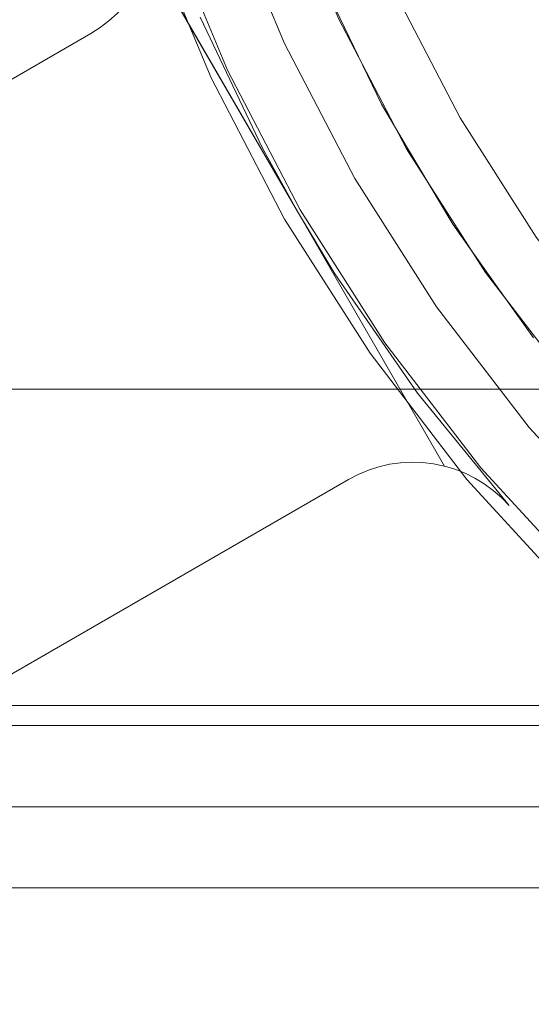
# Model space of a CAD drawing. Header units: inches. Extents: x -412 to -304, y -62 to 18.
# Tile 57 of 256: x -359.864 to -359.368, y -48.707 to -47.75. Entities that reach past the tile are written whole.
import ezdxf

# ---------------------------------------------------------------- set-up
doc = ezdxf.new("R2010")
doc.units = ezdxf.units.IN
doc.header["$LTSCALE"] = 32
doc.header["$MEASUREMENT"] = 0
for name, color, linetype, lineweight in [('Black', 7, 'Continuous', 18), ('DashLine', 7, 'Continuous', 13), ('Drawing', 7, 'Continuous', 18), ('Metal_HtAdjMech', 7, 'Continuous', 18), ('Metal_MP', 7, 'Continuous', 5), ('None', 7, 'Continuous', 18), ('SolidLine', 7, 'Continuous', 15), ('TIMotion-Frame', 7, 'Continuous', 18), ('Wood_1-H', 7, 'Continuous', 13)]:
    doc.layers.add(name, color=color, linetype=linetype, lineweight=lineweight)

# ---------------------------------------------------------------- blocks, each defined once
blk = doc.blocks.new('Group-20')
at = {"layer": 'Black'}
for points in [[(-34.54794, 16.53613, 28.9791), (34.54794, 16.53613, 28.9791), (34.54794, -16.53613, 28.9791), (-34.54794, -16.53613, 28.9791)], [(-34.54794, 16.53613, 27.70079), (34.54794, 16.53613, 27.70079), (34.54794, -16.53613, 27.70079), (-34.54794, -16.53613, 27.70079)]]:
    blk.add_3dface(points, dxfattribs=at)
at = {"layer": 'Wood_1-H'}
for points in [[(-35.96494, 17.95313, 28.99879), (35.96494, 17.95313, 28.99879), (35.96494, -17.95313, 28.99879), (-35.96494, -17.95313, 28.99879)], [(-35.96494, 17.95313, 28.9791), (35.96494, 17.95313, 28.9791), (35.96494, -17.95313, 28.9791), (-35.96494, -17.95313, 28.9791)]]:
    blk.add_3dface(points, dxfattribs=at)
blk = doc.blocks.new('MPHtAdjColumn (3D)')
at = {"layer": 'Metal_MP'}
for points, invisible_edges in [([(-0.8203, -0.90316, 2.76919), (-0.80278, -0.91227, 2.76919), (-0.93776, -1.33926, 2.76919), (-1.05092, -1.25243, 2.76919)], 10), ([(-0.78453, -0.91983, 2.90305), (-0.80278, -0.91227, 2.90305), (-1.00118, -1.29256, 2.90305), (-0.93698, -1.33816, 2.90305)], 10), ([(-0.93776, -1.33926, 2.76919), (-0.80278, -0.91227, 2.76919), (-0.78453, -0.91983, 2.76919)], 9), ([(-0.78453, -0.91983, 2.76919), (-0.7657, -0.92577, 2.76919), (-0.93776, -1.33926, 2.76919)], 10), ([(-0.81747, -1.4159, 2.76919), (-0.93776, -1.33926, 2.76919), (-0.7657, -0.92577, 2.76919), (-0.74642, -0.93005, 2.76919)], 10), ([(-0.93698, -1.33816, 2.90305), (-0.89087, -1.3709, 2.90305), (-0.7657, -0.92577, 2.90305), (-0.78453, -0.91983, 2.90305)], 10), ([(-0.74642, -0.93005, 2.90305), (-0.7657, -0.92577, 2.90305), (-0.89087, -1.3709, 2.90305), (-0.81681, -1.41478, 2.90305)], 10), ([(-0.74642, -0.93005, 2.76919), (-0.72684, -0.93262, 2.76919), (-0.81747, -1.4159, 2.76919)], 10), ([(-0.72684, -0.93262, 2.76919), (-0.70711, -0.93348, 2.76919), (-0.69095, -1.48176, 2.76919), (-0.81747, -1.4159, 2.76919)], 10), ([(-0.81681, -1.41478, 2.90305), (-0.77408, -1.4401, 2.90305), (-0.72684, -0.93262, 2.90305), (-0.74642, -0.93005, 2.90305)], 10), ([(-0.77408, -1.4401, 2.90305), (-0.69043, -1.48068, 2.90305), (-0.70711, -0.93348, 2.90305), (-0.72684, -0.93262, 2.90305)], 10), ([(-0.68738, -0.93262, 2.90305), (-0.70711, -0.93348, 2.90305), (-0.69043, -1.48068, 2.90305), (-0.65242, -1.49912, 2.90305)], 10), ([(-0.69095, -1.48176, 2.76919), (-0.70711, -0.93348, 2.76919), (-0.68738, -0.93262, 2.76919)], 9), ([(-1.24027, -1.24027, 23.4936), (-1.12745, -1.34364, 23.4936), (-1.05092, -1.25243, 23.4936), (-1.15608, -1.15608, 23.4936)], 10), ([(-1.15608, -1.15608, 2.3125), (-1.05092, -1.25243, 2.3125), (-1.12745, -1.34364, 2.3125), (-1.24027, -1.24027, 2.3125)], 10), ([(-1.12745, -1.34364, 2.3125), (-1.12745, -1.34364, 23.4936), (-1.24027, -1.24027, 23.4936), (-1.24027, -1.24027, 2.3125)], 5), ([(-0.93776, -1.33926, 23.4936), (-1.05092, -1.25243, 23.4936), (-1.12745, -1.34364, 23.4936), (-1.00605, -1.43679, 23.4936)], 10), ([(-1.00605, -1.43679, 2.3125), (-1.12745, -1.34364, 2.3125), (-1.05092, -1.25243, 2.3125), (-0.93776, -1.33926, 2.3125)], 10), ([(-1.00118, -1.29256, 2.90305), (-1.05092, -1.25243, 23.4936), (-0.93776, -1.33926, 23.4936)], 9), ([(-0.93776, -1.33926, 2.76919), (-0.93776, -1.33926, 2.3125), (-1.05092, -1.25243, 2.3125), (-1.05092, -1.25243, 2.76919)], 5), ([(-0.93776, -1.33926, 23.4936), (-0.93698, -1.33816, 2.90305), (-1.00118, -1.29256, 2.90305)], 9), ([(-0.89087, -1.3709, 2.90305), (-0.93698, -1.33816, 2.90305), (-0.93776, -1.33926, 23.4936)], 10), ([(-1.00605, -1.43679, 2.3125), (-1.00605, -1.43679, 23.4936), (-1.12745, -1.34364, 23.4936), (-1.12745, -1.34364, 2.3125)], 5), ([(-1.00605, -1.43679, 23.4936), (-0.877, -1.51901, 23.4936), (-0.81747, -1.4159, 23.4936), (-0.93776, -1.33926, 23.4936)], 10), ([(-0.93776, -1.33926, 2.3125), (-0.81747, -1.4159, 2.3125), (-0.877, -1.51901, 2.3125), (-1.00605, -1.43679, 2.3125)], 10), ([(-0.89087, -1.3709, 2.90305), (-0.93776, -1.33926, 23.4936), (-0.81747, -1.4159, 23.4936)], 9), ([(-0.81747, -1.4159, 2.76919), (-0.81747, -1.4159, 2.3125), (-0.93776, -1.33926, 2.3125), (-0.93776, -1.33926, 2.76919)], 5), ([(-0.81747, -1.4159, 23.4936), (-0.81681, -1.41478, 2.90305), (-0.89087, -1.3709, 2.90305)], 9), ([(-0.77408, -1.4401, 2.90305), (-0.81681, -1.41478, 2.90305), (-0.81747, -1.4159, 23.4936)], 10), ([(-0.69095, -1.48176, 23.4936), (-0.81747, -1.4159, 23.4936), (-0.877, -1.51901, 23.4936), (-0.74127, -1.58966, 23.4936)], 10), ([(-0.74127, -1.58966, 2.3125), (-0.877, -1.51901, 2.3125), (-0.81747, -1.4159, 2.3125), (-0.69095, -1.48176, 2.3125)], 10), ([(-0.77408, -1.4401, 2.90305), (-0.81747, -1.4159, 23.4936), (-0.69095, -1.48176, 23.4936)], 9), ([(-0.69095, -1.48176, 2.76919), (-0.69095, -1.48176, 2.3125), (-0.81747, -1.4159, 2.3125), (-0.81747, -1.4159, 2.76919)], 5), ([(-0.877, -1.51901, 2.3125), (-0.877, -1.51901, 23.4936), (-1.00605, -1.43679, 23.4936), (-1.00605, -1.43679, 2.3125)], 5), ([(-0.69095, -1.48176, 23.4936), (-0.69043, -1.48068, 2.90305), (-0.77408, -1.4401, 2.90305)], 9), ([(-0.74127, -1.58966, 23.4936), (-0.5999, -1.64822, 23.4936), (-0.55918, -1.53634, 23.4936), (-0.69095, -1.48176, 23.4936)], 10), ([(-0.69095, -1.48176, 2.3125), (-0.55918, -1.53634, 2.3125), (-0.5999, -1.64822, 2.3125), (-0.74127, -1.58966, 2.3125)], 10), ([(-0.74127, -1.58966, 2.3125), (-0.74127, -1.58966, 23.4936), (-0.877, -1.51901, 23.4936), (-0.877, -1.51901, 2.3125)], 5), ([(-0.5999, -1.64822, 2.3125), (-0.5999, -1.64822, 23.4936), (-0.74127, -1.58966, 23.4936), (-0.74127, -1.58966, 2.3125)], 5)]:
    blk.add_3dface(points, dxfattribs=dict(at, invisible_edges=invisible_edges))
blk = doc.blocks.new('MP-Leg-502-89 (3D)')
at = {"layer": 'Metal_MP'}
for points, invisible_edges in [([(-1.72189, 0.35, 2.3125), (-1.72189, 0.35, 5.3125), (-1.74449, 0.21091, 5.3125), (-1.74449, 0.21091, 2.3125)], 4), ([(-1.72447, 0.33962, 2.3125), (-1.72189, 0.35, 2.3125), (-1.74449, 0.21091, 2.3125)], 8), ([(-1.74449, 0.21091, 5.3125), (-1.72189, 0.35, 5.3125), (-1.72447, 0.33962, 5.3125)], 8), ([(-1.72447, 0.33962, 2.3125), (-1.72447, 0.33962, 5.3125), (-1.72189, 0.35, 5.3125), (-1.72189, 0.35, 2.3125)], 1), ([(-1.74449, 0.21091, 2.3125), (-1.72793, 0.3295, 2.3125), (-1.72447, 0.33962, 2.3125)], 9), ([(-1.74449, 0.21091, 5.3125), (-1.72447, 0.33962, 5.3125), (-1.72793, 0.3295, 5.3125)], 9), ([(-1.72793, 0.3295, 2.3125), (-1.72793, 0.3295, 5.3125), (-1.72447, 0.33962, 5.3125), (-1.72447, 0.33962, 2.3125)], 5), ([(-1.73225, 0.31972, 2.3125), (-1.72793, 0.3295, 2.3125), (-1.74449, 0.21091, 2.3125)], 10), ([(-1.72793, 0.3295, 5.3125), (-1.73225, 0.31972, 5.3125), (-1.74449, 0.21091, 5.3125)], 10), ([(-1.73225, 0.31972, 2.3125), (-1.73225, 0.31972, 5.3125), (-1.72793, 0.3295, 5.3125), (-1.72793, 0.3295, 2.3125)], 5), ([(-1.74449, 0.21091, 2.3125), (-1.73739, 0.31033, 2.3125), (-1.73225, 0.31972, 2.3125)], 9), ([(-1.74449, 0.21091, 5.3125), (-1.73225, 0.31972, 5.3125), (-1.73739, 0.31033, 5.3125)], 9), ([(-1.73739, 0.31033, 2.3125), (-1.73739, 0.31033, 5.3125), (-1.73225, 0.31972, 5.3125), (-1.73225, 0.31972, 2.3125)], 5), ([(-1.74449, 0.21091, 2.3125), (-1.74331, 0.30143, 2.3125), (-1.73739, 0.31033, 2.3125)], 9), ([(-1.73739, 0.31033, 5.3125), (-1.74331, 0.30143, 5.3125), (-1.74449, 0.21091, 5.3125)], 10), ([(-1.74331, 0.30143, 2.3125), (-1.74331, 0.30143, 5.3125), (-1.73739, 0.31033, 5.3125), (-1.73739, 0.31033, 2.3125)], 5), ([(-1.74996, 0.29306, 2.3125), (-1.74331, 0.30143, 2.3125), (-1.74449, 0.21091, 2.3125)], 10), ([(-1.74449, 0.21091, 5.3125), (-1.74331, 0.30143, 5.3125), (-1.74996, 0.29306, 5.3125)], 9), ([(-1.74996, 0.29306, 2.3125), (-1.74996, 0.29306, 5.3125), (-1.74331, 0.30143, 5.3125), (-1.74331, 0.30143, 2.3125)], 5), ([(-1.74996, 0.29306, 2.3125), (-1.75724, 0.28536, 2.3125), (-1.75732, 0.28529, 5.31248)], 10), ([(-1.75732, 0.28529, 5.31248), (-1.75724, 0.28536, 5.3125), (-1.74996, 0.29306, 2.3125)], 10), ([(-1.75724, 0.28536, 2.3125), (-1.74996, 0.29306, 2.3125), (-1.74449, 0.21091, 2.3125), (-1.75582, 0.07046, 2.3125)], 10), ([(-1.75582, 0.07046, 5.3125), (-1.74449, 0.21091, 5.3125), (-1.74996, 0.29306, 5.3125), (-1.75724, 0.28536, 5.3125)], 10), ([(-1.75724, 0.28536, 5.3125), (-1.74996, 0.29306, 5.3125), (-1.74996, 0.29306, 2.3125)], 10), ([(-1.7653, 0.27818, 5.31089), (-1.7653, 0.27818, 2.31158), (-1.77387, 0.27177, 2.3106), (-1.77387, 0.27177, 5.30918)], 5), ([(-1.75724, 0, 5.3125), (-1.7653, 0.27818, 5.31089), (-1.77387, 0.27177, 5.30918)], 9), ([(-1.77387, 0.27177, 2.3106), (-1.7653, 0.27818, 2.31158), (-1.75724, 0, 2.3125)], 10), ([(-1.75732, 0.28529, 5.31248), (-1.75732, 0.28529, 2.31249), (-1.7653, 0.27818, 2.31158), (-1.7653, 0.27818, 5.31089)], 5), ([(-1.75732, 0.28529, 5.31248), (-1.7653, 0.27818, 5.31089), (-1.75724, 0, 5.3125)], 10), ([(-1.75724, 0, 2.3125), (-1.7653, 0.27818, 2.31158), (-1.75732, 0.28529, 2.31249)], 9), ([(-1.75724, 0.28536, 2.3125), (-1.75732, 0.28529, 2.31249), (-1.75732, 0.28529, 5.31248)], 10), ([(-1.75724, 0, 5.3125), (-1.75724, 0.28536, 5.3125), (-1.75732, 0.28529, 5.31248)], 8), ([(-1.75732, 0.28529, 2.31249), (-1.75724, 0.28536, 2.3125), (-1.75724, 0, 2.3125)], 8), ([(-1.75582, 0.07046, 2.3125), (-1.75724, 0, 2.3125), (-1.75724, 0.28536, 2.3125)], 8), ([(-1.75724, 0.28536, 5.3125), (-1.75724, 0, 5.3125), (-1.75582, 0.07046, 5.3125)], 8), ([(-1.77387, 0.27177, 5.30918), (-1.77387, 0.27177, 2.3106), (-1.78295, 0.26612, 2.30956), (-1.78295, 0.26612, 5.30736)], 5), ([(-1.75724, 0, 5.3125), (-1.77387, 0.27177, 5.30918), (-1.78295, 0.26612, 5.30736)], 9), ([(-1.78295, 0.26612, 2.30956), (-1.77387, 0.27177, 2.3106), (-1.75724, 0, 2.3125)], 10), ([(-1.79248, 0.26127, 5.30546), (-1.79248, 0.26127, 2.30848), (-1.8024, 0.25725, 2.30734), (-1.8024, 0.25725, 5.30348)], 5), ([(-1.75724, 0, 5.3125), (-1.79248, 0.26127, 5.30546), (-1.8024, 0.25725, 5.30348)], 9), ([(-1.8024, 0.25725, 2.30734), (-1.79248, 0.26127, 2.30848), (-1.75724, 0, 2.3125)], 10), ([(-1.78295, 0.26612, 5.30736), (-1.78295, 0.26612, 2.30956), (-1.79248, 0.26127, 2.30848), (-1.79248, 0.26127, 5.30546)], 5), ([(-1.75724, 0, 5.3125), (-1.78295, 0.26612, 5.30736), (-1.79248, 0.26127, 5.30546)], 9), ([(-1.79248, 0.26127, 2.30848), (-1.78295, 0.26612, 2.30956), (-1.75724, 0, 2.3125)], 10), ([(-1.84436, 0.25, 5.29509), (-19.27102, 0.25, 1.8125), (-19.27102, -0.25, 1.8125), (-1.84436, -0.25, 5.29509)], 8), ([(-1.84436, -0.25, 2.30255), (-19.27102, -0.25, 0.3125), (-19.27102, 0.25, 0.3125), (-1.84436, 0.25, 2.30255)], 8), ([(-1.83367, 0.25046, 5.29723), (-1.83367, 0.25046, 2.30377), (-1.84436, 0.25, 2.30255), (-1.84436, 0.25, 5.29509)], 1), ([(-1.84436, -0.25, 5.29509), (-1.83367, 0.25046, 5.29723), (-1.84436, 0.25, 5.29509)], 9), ([(-1.84436, -0.25, 5.29509), (-1.83367, -0.25046, 5.29723), (-1.83367, 0.25046, 5.29723)], 10), ([(-1.84436, 0.25, 2.30255), (-1.83367, 0.25046, 2.30377), (-1.83367, -0.25046, 2.30377)], 10), ([(-1.84436, 0.25, 2.30255), (-1.83367, -0.25046, 2.30377), (-1.84436, -0.25, 2.30255)], 9), ([(-1.82307, 0.25183, 5.29935), (-1.82307, 0.25183, 2.30498), (-1.83367, 0.25046, 2.30377), (-1.83367, 0.25046, 5.29723)], 5), ([(-1.82307, -0.25183, 5.29935), (-1.75724, 0, 5.3125), (-1.82307, 0.25183, 5.29935), (-1.83367, 0.25046, 5.29723)], 11), ([(-1.82307, 0.25183, 2.30498), (-1.75724, 0, 2.3125), (-1.82307, -0.25183, 2.30498), (-1.83367, -0.25046, 2.30377)], 11), ([(-1.83367, 0.25046, 2.30377), (-1.82307, 0.25183, 2.30498), (-1.83367, -0.25046, 2.30377)], 10), ([(-1.83367, -0.25046, 5.29723), (-1.82307, -0.25183, 5.29935), (-1.83367, 0.25046, 5.29723)], 10), ([(-1.81262, 0.2541, 5.30143), (-1.81262, 0.2541, 2.30618), (-1.82307, 0.25183, 2.30498), (-1.82307, 0.25183, 5.29935)], 5), ([(-1.75724, 0, 5.3125), (-1.81262, 0.2541, 5.30143), (-1.82307, 0.25183, 5.29935)], 9), ([(-1.82307, 0.25183, 2.30498), (-1.81262, 0.2541, 2.30618), (-1.75724, 0, 2.3125)], 10), ([(-1.8024, 0.25725, 5.30348), (-1.8024, 0.25725, 2.30734), (-1.81262, 0.2541, 2.30618), (-1.81262, 0.2541, 5.30143)], 5), ([(-1.75724, 0, 5.3125), (-1.8024, 0.25725, 5.30348), (-1.81262, 0.2541, 5.30143)], 9), ([(-1.81262, 0.2541, 2.30618), (-1.8024, 0.25725, 2.30734), (-1.75724, 0, 2.3125)], 10), ([(-1.74449, 0.21091, 2.3125), (-1.74449, 0.21091, 5.3125), (-1.75582, 0.07046, 5.3125), (-1.75582, 0.07046, 2.3125)], 5), ([(-1.75724, 0, 2.3125), (-1.75582, 0.07046, 2.3125), (-1.75582, 0.07046, 5.3125), (-1.75724, 0, 5.3125)], 10), ([(-1.82307, -0.25183, 5.29935), (-1.81262, -0.2541, 5.30143), (-1.75724, 0, 5.3125)], 10), ([(-1.75724, 0, 2.3125), (-1.81262, -0.2541, 2.30618), (-1.82307, -0.25183, 2.30498)], 9), ([(-1.81262, -0.2541, 5.30143), (-1.8024, -0.25725, 5.30348), (-1.75724, 0, 5.3125)], 10), ([(-1.75724, 0, 2.3125), (-1.8024, -0.25725, 2.30734), (-1.81262, -0.2541, 2.30618)], 9), ([(-1.8024, -0.25725, 5.30348), (-1.79248, -0.26127, 5.30546), (-1.75724, 0, 5.3125)], 10), ([(-1.75724, 0, 2.3125), (-1.79248, -0.26127, 2.30848), (-1.8024, -0.25725, 2.30734)], 9), ([(-1.79248, -0.26127, 5.30546), (-1.78295, -0.26612, 5.30736), (-1.75724, 0, 5.3125)], 10), ([(-1.75724, 0, 2.3125), (-1.78295, -0.26612, 2.30956), (-1.79248, -0.26127, 2.30848)], 9), ([(-1.78295, -0.26612, 5.30736), (-1.77387, -0.27177, 5.30918), (-1.75724, 0, 5.3125)], 10), ([(-1.75724, 0, 2.3125), (-1.77387, -0.27177, 2.3106), (-1.78295, -0.26612, 2.30956)], 9), ([(-1.77387, -0.27177, 5.30918), (-1.7653, -0.27818, 5.31089), (-1.75724, 0, 5.3125)], 10), ([(-1.75724, 0, 2.3125), (-1.7653, -0.27818, 2.31158), (-1.77387, -0.27177, 2.3106)], 9), ([(-1.75724, 0, 5.3125), (-1.7653, -0.27818, 5.31089), (-1.75732, -0.28529, 5.31248)], 9), ([(-1.75724, 0, 2.3125), (-1.75724, -0.28536, 2.3125), (-1.75732, -0.28529, 2.31249), (-1.7653, -0.27818, 2.31158)], 8), ([(-1.75732, -0.28529, 5.31248), (-1.75724, -0.28536, 5.3125), (-1.75724, 0, 5.3125)], 8), ([(-1.75724, -0.28536, 2.3125), (-1.75724, 0, 2.3125), (-1.75582, -0.07046, 2.3125)], 8), ([(-1.75582, -0.07046, 5.3125), (-1.75724, 0, 5.3125), (-1.75724, -0.28536, 5.3125)], 8), ([(-1.75724, 0, 5.3125), (-1.75582, -0.07046, 5.3125), (-1.75582, -0.07046, 2.3125), (-1.75724, 0, 2.3125)], 10), ([(-1.75582, -0.07046, 2.3125), (-1.74449, -0.21091, 2.3125), (-1.74996, -0.29306, 2.3125), (-1.75724, -0.28536, 2.3125)], 10), ([(-1.75724, -0.28536, 5.3125), (-1.74996, -0.29306, 5.3125), (-1.74449, -0.21091, 5.3125), (-1.75582, -0.07046, 5.3125)], 10), ([(-1.75582, -0.07046, 2.3125), (-1.75582, -0.07046, 5.3125), (-1.74449, -0.21091, 5.3125), (-1.74449, -0.21091, 2.3125)], 5), ([(-1.83367, -0.25046, 2.30377), (-1.83367, -0.25046, 5.29723), (-1.84436, -0.25, 5.29509), (-1.84436, -0.25, 2.30255)], 1), ([(-1.82307, -0.25183, 2.30498), (-1.82307, -0.25183, 5.29935), (-1.83367, -0.25046, 5.29723), (-1.83367, -0.25046, 2.30377)], 5), ([(-1.81262, -0.2541, 2.30618), (-1.81262, -0.2541, 5.30143), (-1.82307, -0.25183, 5.29935), (-1.82307, -0.25183, 2.30498)], 5)]:
    blk.add_3dface(points, dxfattribs=dict(at, invisible_edges=invisible_edges))
for points in [[(-1.84436, 0.25, 5.29509), (-1.84436, 0.25, 2.30255), (-19.27102, 0.25, 0.3125), (-19.27102, 0.25, 1.8125)], [(-1.84436, -0.25, 2.30255), (-1.84436, -0.25, 5.29509), (-19.27102, -0.25, 1.8125), (-19.27102, -0.25, 0.3125)]]:
    blk.add_3dface(points, dxfattribs=at)
blk = doc.blocks.new('MPHtAdjLeg-16 (3D)')
at = {"layer": 'DashLine', "color": 7}
blk.add_blockref('MPHtAdjColumn (3D)', (0, 0), dxfattribs=at)
at = {"layer": 'DashLine', "color": 7, "rotation": 59.99999999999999}
blk.add_blockref('MP-Leg-502-89 (3D)', (0, 0), dxfattribs=at)
blk = doc.blocks.new('MpHtAdjBase-3 (3D)')
at = {"layer": 'Black', "color": 7, "xscale": -1}
blk.add_blockref('MPHtAdjLeg-16 (3D)', (21.55512, 0), dxfattribs=at)
blk = doc.blocks.new('MPHtAdjLegCoverNoPower (3D)')
at = {"layer": 'Black'}
for points, invisible_edges in [([(0.98828, -0.98828, 23.67077), (0.89838, -1.07065, 23.67077), (1.08818, -1.29685, 23.67077), (1.19707, -1.19707, 23.67077)], 10), ([(0.97102, -1.38675, 23.67077), (1.08818, -1.29685, 23.67077), (0.89838, -1.07065, 23.67077), (0.80165, -1.14488, 23.67077)], 10), ([(1.01226, -1.20637, 23.4936), (1.11355, -1.11355, 23.4936), (1.25275, -1.25275, 23.4936), (1.1388, -1.35717, 23.4936)], 10), ([(0.80165, -1.14488, 23.67077), (0.69882, -1.21039, 23.67077), (0.84646, -1.46611, 23.67077), (0.97102, -1.38675, 23.67077)], 10), ([(0.72835, -1.26153, 22.23376), (0.83552, -1.19325, 22.23376), (0.90327, -1.29, 22.23376), (0.7874, -1.36382, 22.23376)], 10), ([(1.1388, -1.35717, 23.59203), (1.25275, -1.25275, 23.59203), (1.19707, -1.19707, 23.67077), (1.08818, -1.29685, 23.67077)], 10), ([(0.59067, -1.26669, 23.4936), (0.69882, -1.21039, 23.4936), (0.72835, -1.26153, 23.4936), (0.61563, -1.32021, 23.4936)], 10), ([(0.71546, -1.5343, 23.67077), (0.84646, -1.46611, 23.67077), (0.69882, -1.21039, 23.67077), (0.59067, -1.26669, 23.67077)], 10), ([(1.1388, -1.35717, 23.4936), (1.01618, -1.45125, 23.4936), (0.90327, -1.29, 23.4936), (1.01226, -1.20637, 23.4936)], 10), ([(0.61563, -1.32021, 22.23376), (0.61563, -1.32021, 23.4936), (0.72835, -1.26153, 23.4936), (0.72835, -1.26153, 22.23376)], 5), ([(0.7874, -1.36382, 22.23376), (0.66554, -1.42726, 22.23376), (0.61563, -1.32021, 22.23376), (0.72835, -1.26153, 22.23376)], 10), ([(1.25275, -1.25275, 23.4936), (1.25275, -1.25275, 23.59203), (1.1388, -1.35717, 23.59203), (1.1388, -1.35717, 23.4936)], 5), ([(0.59067, -1.26669, 23.67077), (0.47802, -1.31335, 23.67077), (0.57901, -1.59082, 23.67077), (0.71546, -1.5343, 23.67077)], 10), ([(0.90327, -1.29, 22.23376), (0.90327, -1.29, 23.4936), (0.7874, -1.36382, 23.4936), (0.7874, -1.36382, 22.23376)], 5), ([(1.01618, -1.45125, 23.4936), (0.88583, -1.5343, 23.4936), (0.7874, -1.36382, 23.4936), (0.90327, -1.29, 23.4936)], 10), ([(1.01618, -1.45125, 23.59203), (1.1388, -1.35717, 23.59203), (1.08818, -1.29685, 23.67077), (0.97102, -1.38675, 23.67077)], 10), ([(1.1388, -1.35717, 23.4936), (1.1388, -1.35717, 23.59203), (1.01618, -1.45125, 23.59203), (1.01618, -1.45125, 23.4936)], 5), ([(0.7874, -1.36382, 22.23376), (0.7874, -1.36382, 23.4936), (0.66554, -1.42726, 23.4936), (0.66554, -1.42726, 22.23376)], 5), ([(0.88583, -1.5343, 23.4936), (0.74873, -1.60566, 23.4936), (0.66554, -1.42726, 23.4936), (0.7874, -1.36382, 23.4936)], 10), ([(0.88583, -1.5343, 23.59203), (1.01618, -1.45125, 23.59203), (0.97102, -1.38675, 23.67077), (0.84646, -1.46611, 23.67077)], 10), ([(0.74873, -1.60566, 23.4936), (0.60594, -1.66481, 23.4936), (0.53861, -1.47983, 23.4936), (0.66554, -1.42726, 23.4936)], 10), ([(1.01618, -1.45125, 23.4936), (1.01618, -1.45125, 23.59203), (0.88583, -1.5343, 23.59203), (0.88583, -1.5343, 23.4936)], 5), ([(0.74873, -1.60566, 23.59203), (0.88583, -1.5343, 23.59203), (0.84646, -1.46611, 23.67077), (0.71546, -1.5343, 23.67077)], 10), ([(0.60594, -1.66481, 23.59203), (0.74873, -1.60566, 23.59203), (0.71546, -1.5343, 23.67077), (0.57901, -1.59082, 23.67077)], 10), ([(0.88583, -1.5343, 23.4936), (0.88583, -1.5343, 23.59203), (0.74873, -1.60566, 23.59203), (0.74873, -1.60566, 23.4936)], 5), ([(0.74873, -1.60566, 23.4936), (0.74873, -1.60566, 23.59203), (0.60594, -1.66481, 23.59203), (0.60594, -1.66481, 23.4936)], 5)]:
    blk.add_3dface(points, dxfattribs=dict(at, invisible_edges=invisible_edges))
blk = doc.blocks.new('TL9-Upper (3D)')
at = {"layer": 'TIMotion-Frame'}
for points in [[(-1.81112, -1.33858, -2.28346), (-1.81112, 5.49213, -2.28346), (1.81092, 5.49213, -2.28346), (1.81092, -1.33858, -2.28346)], [(-2.06693, -1.0315, -0.29528), (2.06693, -1.0315, -0.29528), (2.06693, 5.15748, -0.29528), (-2.06693, 5.15748, -0.29528)], [(-2.06693, -1.0315, -0.37402), (2.06693, -1.0315, -0.37402), (2.06693, -1.0315, -0.29528), (-2.06693, -1.0315, -0.29528)], [(-2.06693, -1.35827, -0.37402), (2.06693, -1.35827, -0.37402), (2.06693, -1.0315, -0.37402), (-2.06693, -1.0315, -0.37402)], [(-2.06693, -1.33858, -0.45276), (2.06693, -1.33858, -0.45276), (2.06693, -1.35827, -0.45276), (-2.06693, -1.35827, -0.45276)], [(-2.06693, -1.35827, -0.45276), (2.06693, -1.35827, -0.45276), (2.06693, -1.35827, -0.37402), (-2.06693, -1.35827, -0.37402)]]:
    blk.add_3dface(points, dxfattribs=at)
for points, invisible_edges in [([(2.06693, -1.33858, -1.88976), (-2.06693, -1.33858, -0.45276), (1.81092, -1.33858, -2.12598), (1.83071, -1.33858, -2.12598)], 11), ([(-1.81112, -1.33858, -2.12598), (1.81092, -1.33858, -2.12598), (-2.06693, -1.33858, -0.45276)], 11), ([(2.06693, -1.33858, -1.88976), (2.06693, -1.33858, -0.45276), (-2.06693, -1.33858, -0.45276)], 8), ([(-1.81112, -1.33858, -2.12598), (-1.81112, -1.33858, -2.28346), (1.81092, -1.33858, -2.28346), (1.81092, -1.33858, -2.12598)], 8)]:
    blk.add_3dface(points, dxfattribs=dict(at, invisible_edges=invisible_edges))
blk = doc.blocks.new('TEK04-Frame (3D)')
at = {"layer": 'DashLine', "color": 7, "rotation": 270}
blk.add_blockref('TL9-Upper (3D)', (-0.01952, 0, 0.21654), dxfattribs=at)
blk = doc.blocks.new('TIEndPipe-500 (3D)')
at = {"layer": 'Metal_HtAdjMech'}
for points, invisible_edges in [([(-1.53543, 9.12843, -0.95645), (-1.53543, 3.74006, -2.12598), (-1.53543, -9.82703, -0.07874), (-1.53543, 9.86172, -0.07874)], 10), ([(-1.45669, -2.85508, -0.07874), (-1.45669, 2.88977, -0.07874), (-1.53543, 9.86172, -0.07874), (-1.53543, -9.82703, -0.07874)], 10), ([(-1.53543, -9.82703, -0.07874), (-1.53543, 3.74006, -2.12598), (-1.53543, -3.74006, -2.12353)], 9), ([(-1.45669, 2.88977, -0.15748), (-1.45669, -2.85508, -0.15748), (-1.45669, 3.74006, -2.12598)], 11), ([(-1.45669, -3.74006, -2.12353), (-1.45669, 3.74006, -2.12598), (-1.45669, -2.85508, -0.15748)], 10), ([(-1.45669, 2.88977, -0.15748), (-1.45669, 2.88977, -0.07874), (-1.45669, -2.85508, -0.07874), (-1.45669, -2.85508, -0.15748)], 8)]:
    blk.add_3dface(points, dxfattribs=dict(at, invisible_edges=invisible_edges))
blk.add_3dface([(-1.53543, 3.74006, -2.12598), (-1.45669, 3.74006, -2.12598), (-1.45669, -3.74006, -2.12353), (-1.53543, -3.74006, -2.12353)], dxfattribs=at)
blk = doc.blocks.new('Group-23')
at = {"layer": 'None'}
blk.add_blockref('Group-20', (0, 0), dxfattribs=at)
at = {"layer": 'SolidLine', "color": 7}
for name, p in [('MpHtAdjBase-3 (3D)', (0, 0)), ('MPHtAdjLegCoverNoPower (3D)', (21.55512, 0))]:
    blk.add_blockref(name, p, dxfattribs=at)
at = {"layer": 'SolidLine', "color": 7, "rotation": 180}
for name in ['TIEndPipe-500 (3D)', 'TEK04-Frame (3D)']:
    blk.add_blockref(name, (21.55512, 0, 27.70079), dxfattribs=at)
blk = doc.blocks.new('MP Ht Adju Rect Table (3D)')
at = {"layer": 'None'}
blk.add_blockref('Group-23', (0, 0), dxfattribs=at)
at = {"layer": 'Drawing', "color": 0, "flags": 1}
for tag in ['Tag', 'Catalog', 'Option1', 'Option2', 'Option3', 'Option4', 'Option5', 'Option6', 'Option7', 'Option8', 'Option9', 'Option10', 'Option11', 'Option12', 'Custom', 'FinishGroup', 'Discount', 'Item2', 'Item3', 'Item6', 'Item9', 'Item10', 'Item12', 'Item13', 'Item16', 'Item19', 'Item20', 'Item21', 'Item22', 'Item23', 'Item24', 'Item25', 'Item8', 'Item18', 'Item1', 'Item4', 'Item5', 'Item7', 'Item11', 'Item14', 'Item15', 'Item17']:
    blk.add_attdef(tag, (-16.60664, -46.53056), '', height=0.00709, dxfattribs=at)

msp = doc.modelspace()

# ---------------------------------------------------------------- block references
at = {"layer": 'Drawing', "rotation": 270}
msp.add_blockref('MP Ht Adju Rect Table (3D)', (-358.07283, -25.50309), dxfattribs=at)

doc.saveas('drawing.dxf')
